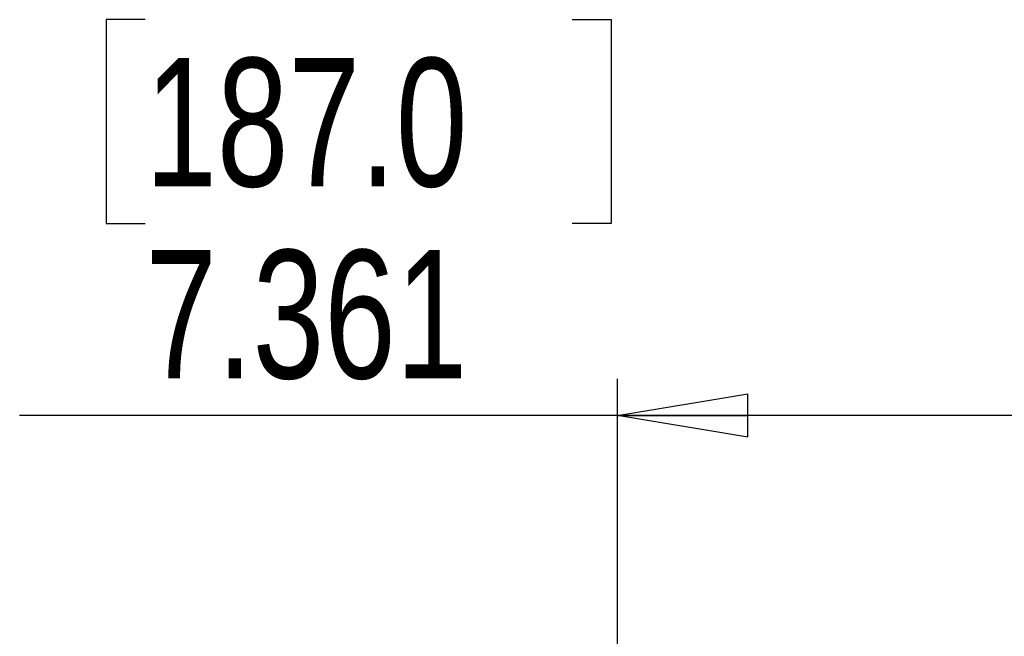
# Paper-space layout 'P3m-LR' of a CAD drawing. Header units: inches. Extents: x 0.3 to 33.8, y 0.2 to 21.7.
# Tile 39 of 59: x 24.853 to 25.91, y 10.066 to 10.728. Entities that reach past the tile are written whole.
import ezdxf

# ---------------------------------------------------------------- set-up
doc = ezdxf.new("R2010")
doc.units = ezdxf.units.IN
doc.header["$MEASUREMENT"] = 0
doc.layers.add('BORDERS', color=7, linetype='Continuous')
doc.styles.add('SLDTEXTSTYLE0', font='TXT', dxfattribs={"width": 0.75})
doc.dimstyles.new('SLDDIMSTYLE2', dxfattribs={"dimtxt": 0.137795, "dimasz": 0.14, "dimexe": 0, "dimexo": 0.0625, "dimgap": 0.034449, "dimtad": 1, "dimdec": 3, "dimlfac": 10, "dimrnd": 1e-09, "dimzin": 12, "dimdsep": 46, "dimtxsty": 'SLDTEXTSTYLE0', "dimblk1": 'CLOSED', "dimblk2": 'CLOSED', "dimsah": 1, "dimcen": 0.09, "dimadec": 0, "dimazin": 3, "dimtfac": 1, "dimtdec": 3, "dimtofl": 0, "dimtmove": 0, "dimatfit": 3, "dimldrblk": 'CLOSED', "dimfxl": 0, "dimfrac": 2, "dimtolj": 1, "dimtzin": 12, "dimarcsym": 0})

# ---------------------------------------------------------------- blocks, each defined once
blk = doc.blocks.new('_Closed')
at = {"color": 0, "linetype": 'ByBlock', "lineweight": -2}
for p, q in [((-1, 0.166667), (0, 0)), ((-1, 0.166667), (-1, -0.166667)), ((0, 0), (-1, -0.166667)), ((0, 0), (-1, 0))]:
    blk.add_line(p, q, dxfattribs=at)
blk = doc.blocks.new('_D_23')
at = {"layer": 'BORDERS'}
for p, q in [((24.9879, 10.7277), (24.9459, 10.7277)), ((24.9459, 10.7277), (24.9459, 10.5089)), ((25.4461, 10.7277), (25.4881, 10.7277)), ((25.4881, 10.7277), (25.4881, 10.5089)), ((24.9459, 10.5089), (24.9879, 10.5089)), ((25.4881, 10.5089), (25.4461, 10.5089)), ((25.4949, 9.7934), (25.4949, 10.3421)), ((26.231, 9.7987), (26.231, 10.3421)), ((25.4949, 10.3027), (24.853, 10.3027)), ((26.231, 10.3027), (25.4949, 10.3027))]:
    blk.add_line(p, q, dxfattribs=at)
at = {"layer": 'BORDERS', "xscale": 0.14, "yscale": 0.14, "rotation": 180.0000000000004}
blk.add_blockref('_Closed', (25.4949, 10.3027, -0.194), dxfattribs=at)
at = {"layer": 'BORDERS', "xscale": 0.14, "yscale": 0.14}
blk.add_blockref('_Closed', (26.231, 10.3027, -0.194), dxfattribs=at)
at = {"layer": 'BORDERS', "char_height": 0.1378, "attachment_point": 1, "style": 'SLDTEXTSTYLE0'}
for s, insert in [('187.0', (24.9879, 10.6865)), ('7.361', (24.9879, 10.4804))]:
    blk.add_mtext(s, dxfattribs=dict(at, insert=insert))

psp = doc.layouts.new('P3m-LR')

# ---------------------------------------------------------------- dimensions: what is measured, and where the dimension line sits
at = {"layer": 'BORDERS'}
dim = psp.add_linear_dim(base=(25.4949089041, 10.3027471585), p1=(26.2309589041, 9.7592881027), p2=(25.4949089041, 9.7540479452), dimstyle='SLDDIMSTYLE2', dxfattribs=at)
dim.commit()
dim.dimension.update_dxf_attribs({"geometry": '_D_23', "text_midpoint": (25.2170079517, 10.3027471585), "dimtype": 160})

doc.saveas('drawing.dxf')
